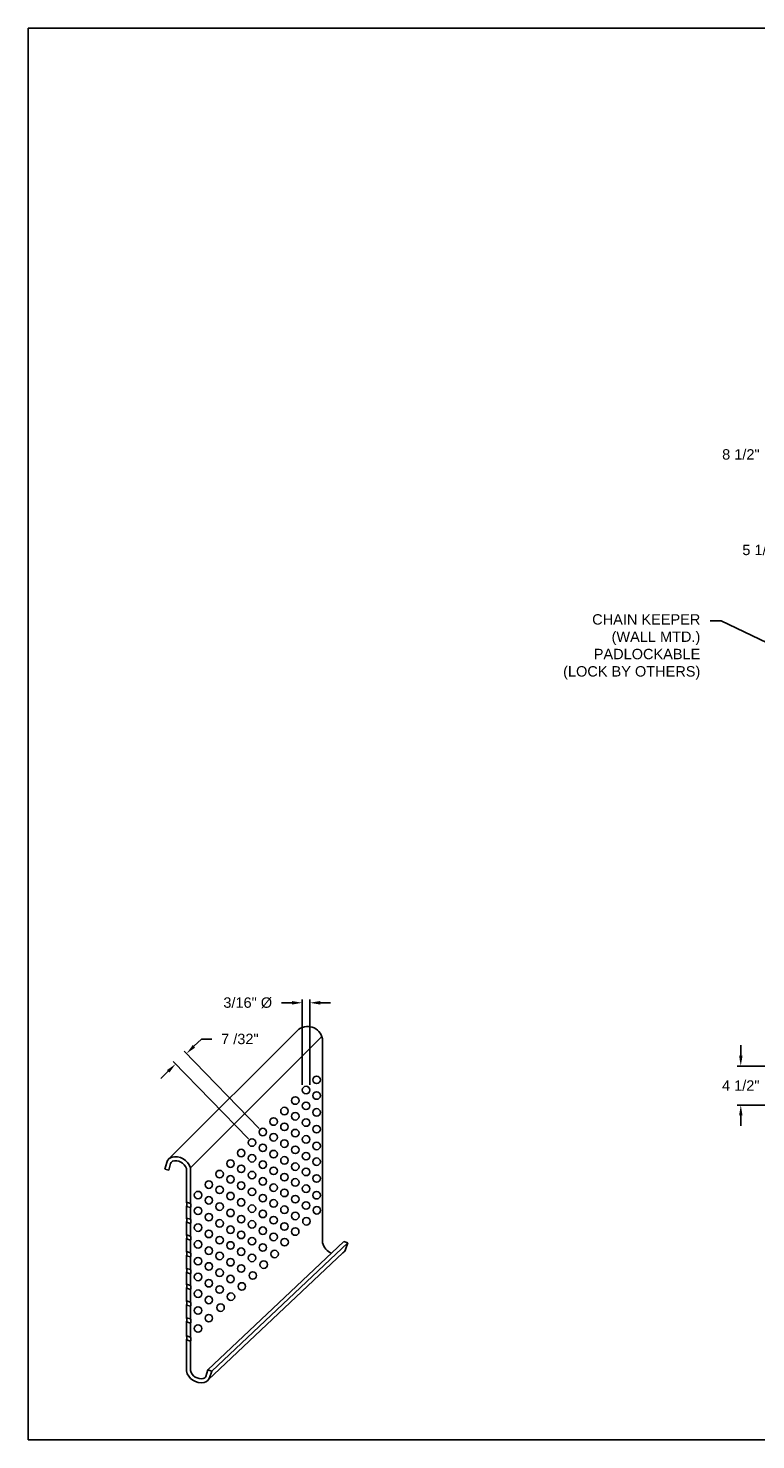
# Model space of a CAD drawing. Header units: inches. Extents: x 169.6 to 213.8, y 195 to 266.5.
# Tile 11 of 49: x 169.6 to 176.2, y 214.7 to 227.5. Entities that reach past the tile are written whole.
import ezdxf
from ezdxf import colors
from ezdxf.entities.mleader import LeaderData, LeaderLine
from ezdxf.math import Vec2, Vec3

# ---------------------------------------------------------------- set-up
doc = ezdxf.new("R2010")
doc.units = ezdxf.units.IN
doc.header["$LTSCALE"] = 0.25
doc.header["$MEASUREMENT"] = 0
doc.layers.add('ANNOTATIONS', color=1, linetype='Continuous')
doc.layers.add('DETAILS', color=4, linetype='Continuous')
doc.styles.add('ARIAL', font='arial.ttf', dxfattribs={"height": 0.09375})
doc.dimstyles.new('STANDARD$0', dxfattribs={"dimtxt": 0.09375, "dimasz": 0.09375, "dimexe": 0.03125, "dimexo": 0.046875, "dimgap": 0.09, "dimtad": 0, "dimtih": 1, "dimtoh": 1, "dimdec": 4, "dimzin": 0, "dimdsep": 46, "dimtxsty": 'ARIAL', "dimcen": 0.09, "dimadec": 0, "dimazin": 0, "dimtfac": 1, "dimtdec": 4, "dimtofl": 0, "dimtmove": 0, "dimatfit": 1, "dimfxl": 1, "dimtolj": 1, "dimtzin": 0, "dimarcsym": 0})

# ---------------------------------------------------------------- blocks, each defined once
blk = doc.blocks.new('*D28')
at = {"layer": 'ANNOTATIONS', "color": 0, "lineweight": -2, "transparency": 16777216}
for p, q in [((176.485, 223.975), (176.485, 223.594)), ((177.04, 223.524), (177.04, 223.656)), ((176.392, 223.625), (176.298, 223.625)), ((177.134, 223.625), (177.228, 223.625))]:
    blk.add_line(p, q, dxfattribs=at)
at = {"layer": 'ANNOTATIONS', "color": 0, "transparency": 16777216}
for points in [[(176.392, 223.64), (176.392, 223.609), (176.485, 223.625)], [(177.134, 223.64), (177.134, 223.609), (177.04, 223.625)]]:
    blk.add_solid(points, dxfattribs=at)
at = {"layer": 'defpoints', "color": 0, "transparency": 16777216}
for p in [(176.485, 224.022), (176.485, 223.625), (177.04, 223.477)]:
    blk.add_point(p, dxfattribs=at)
at = {"layer": 'ANNOTATIONS', "color": 0, "transparency": 16777216, "insert": (176.045, 223.625), "char_height": 0.0938, "attachment_point": 5, "style": 'ARIAL'}
blk.add_mtext('\\A1;8 1/2"', dxfattribs=at)
blk = doc.blocks.new('*D33')
at = {"layer": 'ANNOTATIONS', "color": 0, "lineweight": -2, "transparency": 16777216}
for p, q in [((176.668, 224.326), (176.668, 222.732)), ((177.04, 223.33), (177.04, 222.732)), ((176.574, 222.763), (176.48, 222.763)), ((177.134, 222.763), (177.228, 222.763))]:
    blk.add_line(p, q, dxfattribs=at)
at = {"layer": 'ANNOTATIONS', "color": 0, "transparency": 16777216}
for points in [[(176.574, 222.779), (176.574, 222.748), (176.668, 222.763)], [(177.134, 222.779), (177.134, 222.748), (177.04, 222.763)]]:
    blk.add_solid(points, dxfattribs=at)
at = {"layer": 'defpoints', "color": 0, "transparency": 16777216}
for p in [(176.668, 224.373), (177.04, 223.377), (176.668, 222.763)]:
    blk.add_point(p, dxfattribs=at)
at = {"layer": 'ANNOTATIONS', "color": 0, "transparency": 16777216, "insert": (176.227, 222.763), "char_height": 0.0938, "attachment_point": 5, "style": 'ARIAL'}
blk.add_mtext('\\A1;5 1/2"', dxfattribs=at)
blk = doc.blocks.new('*D29')
at = {"layer": 'ANNOTATIONS', "color": 0, "lineweight": -2, "transparency": 16777216}
for p, q in [((176.044, 218.201), (176.044, 218.295)), ((176.306, 218.107), (176.013, 218.107)), ((176.798, 217.755), (176.013, 217.755)), ((176.044, 217.662), (176.044, 217.568))]:
    blk.add_line(p, q, dxfattribs=at)
at = {"layer": 'ANNOTATIONS', "color": 0, "transparency": 16777216}
for points in [[(176.029, 218.201), (176.06, 218.201), (176.044, 218.107)], [(176.029, 217.662), (176.06, 217.662), (176.044, 217.755)]]:
    blk.add_solid(points, dxfattribs=at)
at = {"layer": 'defpoints', "color": 0, "transparency": 16777216}
for p in [(176.353, 218.107), (176.044, 217.755), (176.845, 217.755)]:
    blk.add_point(p, dxfattribs=at)
at = {"layer": 'ANNOTATIONS', "color": 0, "transparency": 16777216, "insert": (176.044, 217.931), "char_height": 0.0938, "attachment_point": 5, "style": 'ARIAL'}
blk.add_mtext('\\A1;4 1/2"', dxfattribs=at)
blk = doc.blocks.new('*D80')
at = {"layer": 'ANNOTATIONS', "color": 0, "lineweight": -2, "transparency": 16777216}
for p, q in [((171.997, 218.678), (171.904, 218.678)), ((172.091, 217.938), (172.091, 218.709)), ((172.159, 217.938), (172.159, 218.709)), ((172.252, 218.678), (172.346, 218.678))]:
    blk.add_line(p, q, dxfattribs=at)
at = {"layer": 'ANNOTATIONS', "color": 0, "transparency": 16777216}
for points in [[(171.997, 218.694), (171.997, 218.662), (172.091, 218.678)], [(172.252, 218.694), (172.252, 218.662), (172.159, 218.678)]]:
    blk.add_solid(points, dxfattribs=at)
at = {"layer": 'defpoints', "color": 0, "transparency": 16777216}
for p in [(172.159, 218.678), (172.091, 217.891), (172.159, 217.891)]:
    blk.add_point(p, dxfattribs=at)
at = {"layer": 'ANNOTATIONS', "color": 0, "transparency": 16777216, "insert": (171.599, 218.678), "char_height": 0.09375, "attachment_point": 5, "style": 'ARIAL'}
blk.add_mtext('\\A1;3/16" %%C', dxfattribs=at)
blk = doc.blocks.new('*D81')
at = {"layer": 'ANNOTATIONS', "color": 0, "lineweight": -2, "transparency": 16777216}
for p, q in [((171.114, 218.286), (171.181, 218.351)), ((171.181, 218.351), (171.275, 218.351)), ((171.702, 217.545), (171.025, 218.243)), ((170.882, 218.06), (170.815, 217.995)), ((171.605, 217.451), (170.927, 218.148))]:
    blk.add_line(p, q, dxfattribs=at)
at = {"layer": 'ANNOTATIONS', "color": 0, "transparency": 16777216}
for points in [[(171.103, 218.297), (171.125, 218.274), (171.047, 218.22)], [(170.871, 218.071), (170.893, 218.049), (170.949, 218.126)]]:
    blk.add_solid(points, dxfattribs=at)
at = {"layer": 'defpoints', "color": 0, "transparency": 16777216}
for p in [(171.047, 218.22), (171.637, 217.417), (171.735, 217.512)]:
    blk.add_point(p, dxfattribs=at)
at = {"layer": 'ANNOTATIONS', "color": 0, "transparency": 16777216, "insert": (171.528, 218.351), "char_height": 0.0938, "attachment_point": 5, "style": 'ARIAL'}
blk.add_mtext('\\A1;7 /32"', dxfattribs=at)

msp = doc.modelspace()

# ---------------------------------------------------------------- linework, layer by layer
at = {"layer": 'defpoints'}
msp.add_lwpolyline([(189.08986, 214.73552), (169.61998, 214.73552), (169.61998, 227.47063), (189.08986, 227.47063)], close=True, dxfattribs=at)
at = {"layer": 'DETAILS'}
for p, q in [((170.89028, 217.27176), (172.04637, 218.42801)), ((171.08133, 217.1893), (172.26697, 218.3751)), ((170.8876, 217.16897), (170.85279, 217.17814)), ((171.08133, 217.1893), (171.08133, 217.00879)), ((171.08133, 217.1893), (171.08133, 216.86679)), ((171.08133, 216.82967), (171.08133, 216.7248)), ((171.08133, 216.68768), (171.08133, 216.57334)), ((171.08133, 216.53623), (171.08133, 216.42189)), ((171.23971, 215.36507), (172.46642, 216.52317)), ((171.27378, 215.35346), (172.5005, 216.51157)), ((172.46642, 216.52317), (172.5005, 216.51157)), ((171.08133, 216.38477), (171.08133, 216.27043)), ((171.24261, 215.27483), (172.45649, 216.42083)), ((171.08133, 216.23331), (171.08133, 216.12844)), ((171.08133, 216.09132), (171.08133, 215.97698)), ((171.08133, 215.93986), (171.08133, 215.90223)), ((171.23971, 215.36507), (171.27378, 215.35346))]:
    msp.add_line(p, q, dxfattribs=at)
at = {"layer": 'DETAILS', "linetype": 'Continuous'}
for p, q in [((172.27257, 218.35411), (172.27257, 218.16498)), ((172.27257, 218.16498), (172.27257, 217.79366)), ((172.27257, 217.90974), (172.27257, 216.51304)), ((170.85279, 217.17814), (170.86838, 217.23733)), ((170.8876, 217.16897), (170.90319, 217.22815)), ((171.04533, 217.18361), (171.04533, 217.14099)), ((171.04533, 217.18361), (171.04533, 216.87775)), ((171.04533, 217.14099), (171.04533, 217.01975)), ((171.04533, 216.87775), (171.08133, 216.86679)), ((171.04533, 216.84063), (171.08133, 216.82967)), ((171.04533, 216.84063), (171.04533, 216.73576)), ((171.04533, 216.73576), (171.08133, 216.7248)), ((171.04533, 216.69864), (171.08133, 216.68768)), ((171.04533, 216.69864), (171.04533, 216.58431)), ((171.04533, 216.58431), (171.08133, 216.57334)), ((171.04533, 216.54719), (171.08133, 216.53623)), ((171.04533, 216.54719), (171.04533, 216.43285)), ((172.5005, 216.51157), (172.48076, 216.45363)), ((171.04533, 216.43285), (171.08133, 216.42189)), ((171.04533, 216.39573), (171.08133, 216.38477)), ((171.04533, 216.39573), (171.04533, 216.28139)), ((171.04533, 216.28139), (171.08133, 216.27043)), ((171.04533, 216.24427), (171.08133, 216.23331)), ((171.04533, 216.24427), (171.04533, 216.1394)), ((171.04533, 216.1394), (171.08133, 216.12844)), ((171.04533, 216.10228), (171.08133, 216.09132)), ((171.04533, 216.10228), (171.04533, 215.98794)), ((171.04533, 215.98794), (171.08133, 215.97698)), ((171.04533, 215.95082), (171.08133, 215.93986)), ((171.04533, 215.95082), (171.04533, 215.83648)), ((171.08133, 215.93986), (171.08133, 215.82552)), ((171.04533, 215.83648), (171.08133, 215.82552)), ((171.04533, 215.79936), (171.08133, 215.7884)), ((171.04533, 215.79936), (171.04533, 215.67186)), ((171.08133, 215.7884), (171.08133, 215.6609)), ((171.04533, 215.67728), (171.04533, 215.67186)), ((171.04533, 215.67186), (171.08133, 215.6609)), ((171.04533, 215.63669), (171.08133, 215.62573)), ((171.04533, 215.63669), (171.04533, 215.3571)), ((171.08133, 215.66632), (171.08133, 215.6609)), ((171.08133, 215.62573), (171.08133, 215.36159)), ((171.23971, 215.36507), (171.21997, 215.30713)), ((171.27378, 215.35346), (171.25405, 215.29552))]:
    msp.add_line(p, q, dxfattribs=at)
at = {"layer": 'DETAILS'}
for centre in [(172.12484, 217.89066), (172.21981, 217.98291), (172.02729, 217.79593), (172.12484, 217.74867), (172.21981, 217.84092), (171.92978, 217.70118), (172.02729, 217.65394), (172.21981, 217.68946), (171.73472, 217.5117), (171.83223, 217.60645), (171.92978, 217.55919), (172.02729, 217.50248), (172.12484, 217.59721), (172.21981, 217.538), (171.63717, 217.41696), (171.73472, 217.36971), (171.83223, 217.46445), (171.92978, 217.40773), (172.12484, 217.44576), (172.21981, 217.38655), (171.44313, 217.22721), (171.53967, 217.32222), (171.63717, 217.27497), (171.83223, 217.313), (171.92978, 217.25627), (172.02729, 217.35102), (172.12484, 217.2943), (172.21981, 217.24455), (171.34562, 217.13246), (171.53967, 217.18023), (171.63717, 217.12352), (171.73472, 217.21825), (171.83223, 217.16154), (171.92978, 217.10482), (172.02729, 217.19956), (172.12484, 217.15231), (171.24807, 217.03773), (171.34562, 216.99047), (171.44313, 217.08522), (171.53967, 217.02877), (171.73472, 217.06679), (171.83223, 217.01008), (172.02729, 217.05757), (172.12484, 217.00085), (172.21981, 217.0931), (171.15056, 216.94298), (171.24807, 216.89574), (171.44313, 216.93376), (171.53967, 216.87731), (171.63717, 216.97206), (171.73472, 216.91533), (171.83223, 216.86809), (171.92978, 216.96283), (172.02729, 216.90611), (172.12484, 216.84939), (172.21981, 216.94164), (171.15056, 216.80099), (171.24807, 216.74428), (171.34562, 216.83901), (171.44313, 216.7823), (171.53967, 216.72585), (171.63717, 216.8206), (171.73472, 216.77334), (171.92978, 216.81137), (172.02729, 216.75466), (172.22154, 216.80602), (171.15056, 216.64953), (171.24807, 216.59282), (171.34562, 216.68756), (171.44313, 216.63085), (171.63717, 216.67861), (171.73472, 216.62189), (171.83223, 216.71663), (171.92978, 216.65991), (172.02691, 216.61397), (172.12816, 216.70671), (171.15056, 216.49807), (171.34562, 216.5361), (171.44313, 216.48885), (171.53967, 216.58386), (171.63717, 216.52715), (171.73472, 216.47043), (171.83223, 216.56518), (171.93128, 216.51841), (171.15056, 216.34662), (171.24807, 216.44136), (171.34562, 216.39411), (171.44313, 216.3374), (171.53967, 216.4324), (171.63717, 216.37569), (171.84128, 216.41161), (171.24807, 216.29937), (171.34562, 216.24265), (171.53967, 216.28095), (171.64441, 216.21768), (171.74284, 216.31605), (171.15056, 216.20463), (171.24807, 216.14792), (171.34562, 216.09119), (171.44313, 216.18594), (171.54534, 216.11894), (171.15056, 216.05317), (171.24807, 215.99646), (171.44753, 216.02657), (171.15056, 215.90171), (171.24784, 215.83264), (171.35387, 215.92775), (171.15072, 215.73927)]:
    msp.add_circle(centre, 0.03382, dxfattribs=at)
at = {"layer": 'DETAILS', "linetype": 'Continuous'}
for centre, radius, start, end in [((172.13903, 218.32848), 0.13598, 10.863278, 133.0071), ((170.93329, 217.22023), 0.06712, 94.455994, 165.238447), ((170.9478, 217.14923), 0.13942, 16.704085, 105.097725), ((170.93329, 217.22023), 0.03112, 94.455994, 165.238447), ((170.9478, 217.14923), 0.10342, 19.418795, 105.097725), ((172.40776, 216.54711), 0.13942, 194.145321, 247.788284), ((172.41723, 216.47527), 0.06712, 305.80078, 341.192006), ((171.18105, 215.389), 0.13942, 193.229519, 280.202105), ((171.18105, 215.389), 0.10342, 195.372354, 279.63584), ((171.19052, 215.31716), 0.03112, 284.601501, 341.192006), ((171.19052, 215.31716), 0.06712, 283.113693, 341.192006)]:
    msp.add_arc(centre, radius, start, end, dxfattribs=at)
at = {"layer": 'DETAILS'}
for centre, start, end in [((171.01706, 216.85919), 326.718605, 33.281395), ((171.05306, 216.84823), 326.718605, 33.281395), ((171.01706, 216.7172), 326.718605, 33.281395), ((171.05306, 216.70624), 326.718605, 33.281395), ((171.01706, 216.56575), 326.718605, 33.281395), ((171.05306, 216.55478), 326.718605, 33.281395), ((171.01706, 216.41429), 326.718605, 33.281395), ((171.05306, 216.40333), 326.718605, 33.281395), ((171.01706, 216.26283), 326.718605, 33.281395), ((171.05306, 216.25187), 326.718605, 33.281395), ((171.01706, 216.12084), 326.718605, 33.281395), ((171.05306, 216.10988), 326.718605, 33.281395), ((171.01706, 215.96938), 326.718605, 33.281395), ((171.05306, 215.95842), 326.718605, 33.281395), ((171.01706, 215.81792), 326.718605, 33.281395), ((171.05306, 215.80696), 326.718605, 33.281395), ((171.01644, 215.65427), 328.671459, 31.328541), ((171.05244, 215.64331), 328.671459, 31.328541)]:
    msp.add_arc(centre, 0.03382, start, end, dxfattribs=at)

# ---------------------------------------------------------------- dimensions: what is measured, and where the dimension line sits
at = {"layer": 'ANNOTATIONS'}
for base, p1, p2, angle, text, picture, middle in [((176.66773, 222.76335), (177.04044, 223.37673), (176.66773, 224.3726), 180, '5 1/2"', '*D33', (176.22713, 222.76335)), ((176.48534, 223.62487), (177.04044, 223.47673), (176.48534, 224.02191), 180, '8 1/2"', '*D28', (176.04467, 223.62487)), ((176.04449, 217.7554), (176.35294, 218.10708), (176.84506, 217.7554), 90, '4 1/2"', '*D29', (176.04449, 217.93124))]:
    dim = msp.add_linear_dim(base=base, p1=p1, p2=p2, angle=angle, text=text, dimstyle='STANDARD$0', dxfattribs=at)
    dim.commit()
    dim.dimension.update_dxf_attribs({"geometry": picture, "text_midpoint": middle, "dimtype": 160})
dim = msp.add_linear_dim(base=(172.15866, 218.67798), p1=(172.09102, 217.89066), p2=(172.15866, 217.89066), text='3/16" %%C', dimstyle='STANDARD$0', dxfattribs=at)
dim.commit()
dim.dimension.update_dxf_attribs({"geometry": '*D80', "text_midpoint": (171.59887, 218.67798), "dimtype": 160})
dim = msp.add_aligned_dim(p1=(171.63717, 217.41696), p2=(171.73472, 217.5117), distance=0.98769, text='7 /32"', dimstyle='STANDARD$0', dxfattribs=at)
dim.commit()
dim.dimension.update_dxf_attribs({"geometry": '*D81', "text_midpoint": (171.52761, 218.35089)})

# ---------------------------------------------------------------- leaders
ml = msp.add_multileader_mtext('Standard', dxfattribs=at)
ml.set_content('CHAIN KEEPER\\P(WALL MTD.)\\PPADLOCKABLE\\P(LOCK BY OTHERS)', color=256, style='ARIAL')
ml.set_leader_properties()
ml.build(insert=Vec2(0, 0))
ml.multileader.update_dxf_attribs({"dogleg_length": 0.36, "arrow_head_size": 0.09375})
ctx = ml.context
ctx.base_point, ctx.char_height, ctx.arrow_head_size, ctx.landing_gap_size, ctx.plane_origin = Vec3(174.36493, 222.1234), 0.09375, 0.09375, 0.09, Vec3(173.53335, 221.47066)
ctx.text_align_type = 2
notes = []
notes.append((ctx, [(1, (1, 1, 0), (175.86733, 222.1234), (-1, 0), 0.09796, [(0, [(176.36586, 221.88465)], 0, [])])]))
ctx.mtext.insert, ctx.mtext.alignment, ctx.mtext.flow_direction = Vec3(175.67937, 222.18405), 3, 5
for ctx, leaders in notes:
    for number, flags, end, landing, length, lines in leaders:
        leader = LeaderData()
        leader.index, (leader.has_last_leader_line, leader.has_dogleg_vector, leader.attachment_direction) = number, flags
        leader.last_leader_point, leader.dogleg_vector, leader.dogleg_length = Vec3(end), Vec3(landing), length
        for number, points, colour, breaks in lines:
            line = LeaderLine()
            line.index, line.vertices, line.color, line.breaks = number, Vec3.list(points), colors.encode_raw_color(colour), breaks
            leader.lines.append(line)
        ctx.leaders.append(leader)

doc.saveas('drawing.dxf')
